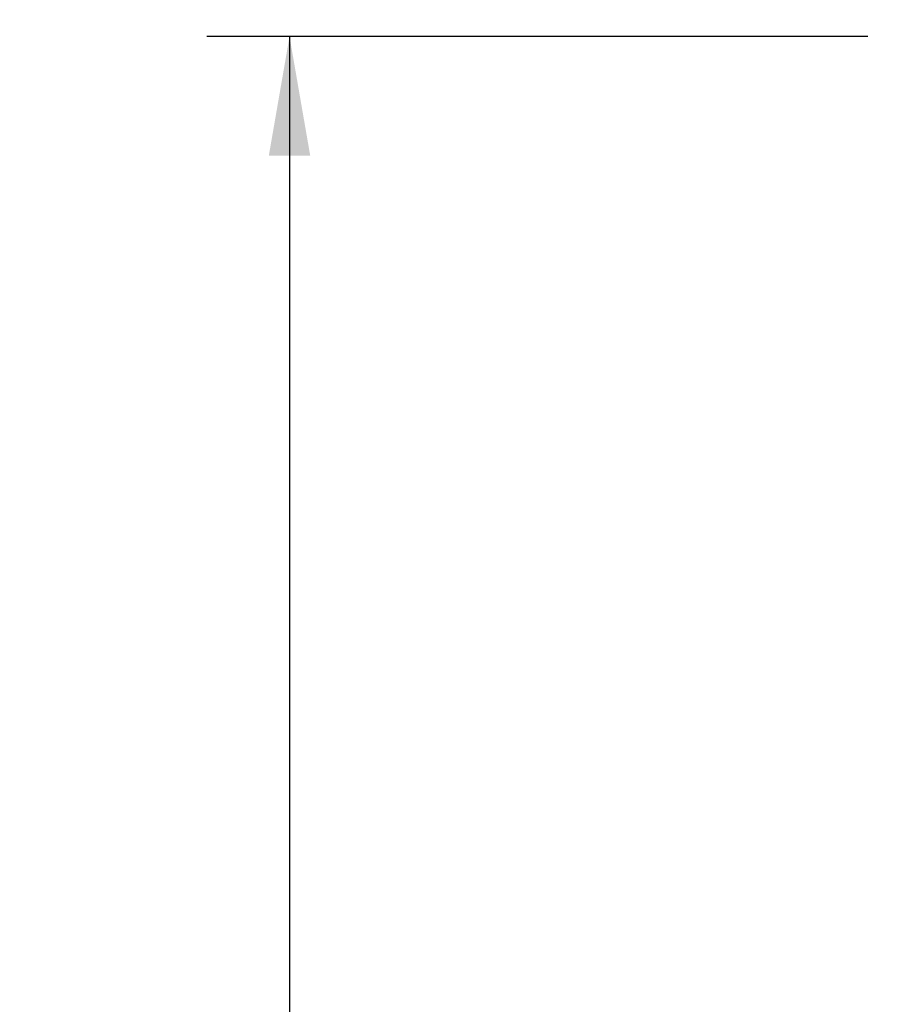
# Model space of a CAD drawing. Header units: inches. Extents: x 0 to 34, y 0 to 22.
# Tile 28 of 52: x 8.3 to 9.6, y 16.1 to 17.6. Entities that reach past the tile are written whole.
import ezdxf

# ---------------------------------------------------------------- set-up
doc = ezdxf.new("R2010")
doc.units = ezdxf.units.IN
doc.header["$LTSCALE"] = 1.87
doc.header["$MEASUREMENT"] = 0
doc.layers.get('0').update_dxf_attribs({"linetype": 'CONTINUOUS'})
doc.layers.add('DIMENSIONS', color=7, linetype='CONTINUOUS')
doc.styles.get("Standard").update_dxf_attribs({"font": 'txt', "width": 0.8})
doc.dimstyles.new('DIMSTYLE_1', dxfattribs={"dimtxt": 0.125, "dimasz": 0.18, "dimexe": 0.18, "dimexo": 0.0625, "dimgap": 0.09, "dimtad": 0, "dimtih": 1, "dimtoh": 1, "dimdec": 3, "dimzin": 4, "dimdsep": 46, "dimtxsty": 'STANDARD', "dimblk": '_FILLED', "dimblk1": '_FILLED', "dimblk2": '_FILLED', "dimcen": 0.09, "dimadec": 0, "dimazin": 0, "dimtp": 0.001, "dimtm": 0.001, "dimtfac": 1, "dimtdec": 3, "dimtofl": 0, "dimtmove": 0, "dimatfit": 3, "dimldrblk": '_FILLED', "dimfxl": 1, "dimtolj": 1, "dimtzin": 4, "dimarcsym": 0})

# ---------------------------------------------------------------- blocks, each defined once
blk = doc.blocks.new('_FILLED')
at = {"color": 0, "linetype": 'BYBLOCK'}
blk.add_solid([(0, 0), (-1, 0.1736), (-1, -0.1736)], dxfattribs=at)
blk = doc.blocks.new('*D2')
at = {"layer": 'DIMENSIONS', "color": 2, "linetype": 'CONTINUOUS'}
for p, q in [((9.6023, 17.6042), (9.6023, 18.3417)), ((9.9753, 16.7992), (9.9753, 18.3417)), ((9.6023, 18.2167), (9.4575, 18.2167)), ((9.9753, 18.2167), (10.3353, 18.2167))]:
    blk.add_line(p, q, dxfattribs=at)
at = {"layer": 'DIMENSIONS', "color": 2, "linetype": 'CONTINUOUS', "xscale": 0.18, "yscale": 0.18, "zscale": 0.18}
blk.add_blockref('_FILLED', (9.6023, 18.2167), dxfattribs=at)
at = {"layer": 'DIMENSIONS', "color": 2, "linetype": 'CONTINUOUS', "xscale": 0.18, "yscale": 0.18, "zscale": 0.18, "rotation": 180}
blk.add_blockref('_FILLED', (9.9753, 18.2167), dxfattribs=at)
at = {"layer": 'DIMENSIONS', "color": 2, "linetype": 'CONTINUOUS', "width": 0.8}
for s, p in [('.373', (8.27, 18.1542)), ('[', (8.795, 18.1542)), ('9.47', (8.895, 18.1542)), (']', (9.295, 18.1542))]:
    blk.add_text(s, height=0.125, dxfattribs=at).set_placement(p)
blk = doc.blocks.new('*D7')
at = {"layer": 'DIMENSIONS', "color": 2, "linetype": 'CONTINUOUS'}
for p, q in [((9.5398, 17.5417), (8.5421, 17.5417)), ((8.6671, 17.5417), (8.6671, 15.1713)), ((8.6671, 12.4038), (8.6671, 14.9213)), ((9.5398, 12.4038), (8.5421, 12.4038))]:
    blk.add_line(p, q, dxfattribs=at)
at = {"layer": 'DIMENSIONS', "color": 2, "linetype": 'CONTINUOUS', "xscale": 0.18, "yscale": 0.18, "zscale": 0.18}
for p, rotation in [((8.6671, 17.5417), 90), ((8.6671, 12.4038), 270)]:
    blk.add_blockref('_FILLED', p, dxfattribs=dict(at, rotation=rotation))
at = {"layer": 'DIMENSIONS', "color": 2, "linetype": 'CONTINUOUS', "width": 0.8}
for s, p in [('[', (8.6296, 14.9838)), (']', (9.2296, 14.9838)), ('5.138', (8.0046, 14.9838)), ('130.5', (8.7296, 14.9838))]:
    blk.add_text(s, height=0.125, dxfattribs=at).set_placement(p)

msp = doc.modelspace()

# ---------------------------------------------------------------- dimensions: what is measured, and where the dimension line sits
at = {"layer": 'DIMENSIONS', "color": 2, "linetype": 'CONTINUOUS'}
for base, p1, p2, angle, picture, middle in [((9.6023, 18.2167), (9.9753, 16.7992), (9.6023, 17.6042), 180, '*D2', (8.8325, 18.2167)), ((8.6671, 12.4038), (9.5398, 17.5417), (9.5398, 12.4038), 270, '*D7', (8.6671, 15.0463))]:
    dim = msp.add_linear_dim(base=base, p1=p1, p2=p2, angle=angle, dimstyle='DIMSTYLE_1', dxfattribs=at)
    dim.commit()
    dim.dimension.update_dxf_attribs({"geometry": picture, "text_midpoint": middle, "dimtype": 160})

doc.saveas('drawing.dxf')
